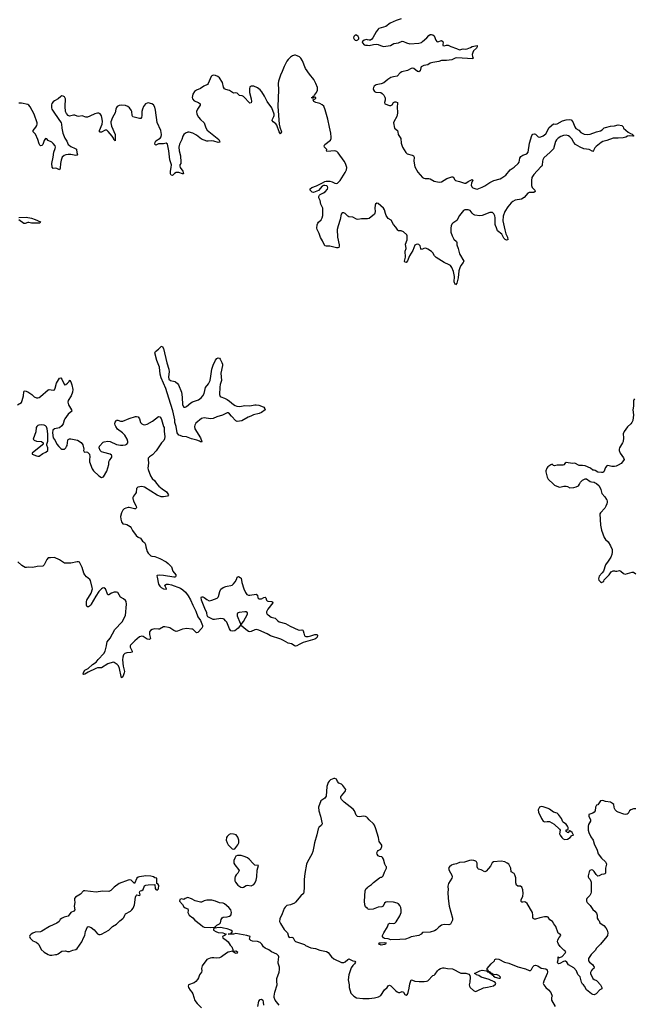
# Model space of a CAD drawing. Header units: inches. Extents: x 1384771 to 1534001, y 461348 to 645899.
# Tile 70 of 105: x 1424524 to 1434204, y 562044 to 577557. Entities that reach past the tile are written whole.
import ezdxf

# ---------------------------------------------------------------- set-up
doc = ezdxf.new("R2010")
doc.units = ezdxf.units.IN
doc.header["$MEASUREMENT"] = 0
for name, color, linetype in [('B4526', 7, 'Continuous'), ('B4527', 7, 'Continuous'), ('B4536', 7, 'Continuous'), ('B4537', 7, 'Continuous')]:
    doc.layers.add(name, color=color, linetype=linetype)

msp = doc.modelspace()

# ---------------------------------------------------------------- linework, layer by layer
at = {"layer": 'B4526', "color": 6}
for points, elevation in [([(1426309, 570000), (1426317, 569970), (1426359, 569890), (1426363, 569870), (1426359, 569861), (1426350, 569850), (1426330, 569848), (1426250, 569870), (1426230, 569871), (1426198, 569862), (1426170, 569849), (1426150, 569830), (1426125, 569790), (1426112, 569730), (1426115, 569690), (1426130, 569644), (1426150, 569614), (1426190, 569611), (1426210, 569604), (1426263, 569570), (1426279, 569550), (1426300, 569510), (1426360, 569430), (1426390, 569406), (1426426, 569386), (1426459, 569339), (1426490, 569322), (1426505, 569290), (1426510, 569250), (1426530, 569179), (1426550, 569151), (1426590, 569111), (1426605, 569105), (1426650, 569100), (1426730, 569066), (1426830, 569015), (1426864, 568990), (1426915, 568935), (1426938, 568870), (1426982, 568810), (1426985, 568790), (1426979, 568781), (1426970, 568775), (1426950, 568773), (1426790, 568800), (1426730, 568805), (1426690, 568799), (1426686, 568794), (1426687, 568773), (1426710, 568664), (1426730, 568630), (1426750, 568611), (1426790, 568590), (1426834, 568586), (1426838, 568590), (1426815, 568630), (1426812, 568650), (1426834, 568666), (1426870, 568664), (1426913, 568653), (1427058, 568598), (1427096, 568576), (1427137, 568537), (1427178, 568478), (1427215, 568415), (1427250, 568331), (1427297, 568237), (1427331, 568150), (1427373, 568093), (1427403, 568010), (1427402, 567990), (1427393, 567970), (1427330, 567903), (1427310, 567898), (1427302, 567902), (1427250, 567952), (1427237, 567957), (1427155, 567965), (1427090, 567956), (1427010, 567923), (1426990, 567919), (1426950, 567934), (1426890, 567974), (1426870, 567982), (1426811, 567991), (1426790, 567990), (1426726, 567954), (1426710, 567952), (1426650, 567959), (1426610, 567951), (1426586, 567934), (1426570, 567910), (1426567, 567870), (1426582, 567810), (1426570, 567790), (1426530, 567799), (1426470, 567838), (1426450, 567843), (1426410, 567835), (1426335, 567770), (1426270, 567702), (1426265, 567690), (1426266, 567670), (1426297, 567610), (1426294, 567590), (1426275, 567585), (1426210, 567584), (1426179, 567570), (1426160, 567550), (1426146, 567514), (1426143, 567470), (1426154, 567370), (1426172, 567310), (1426174, 567290), (1426170, 567266), (1426150, 567205), (1426143, 567197), (1426130, 567190), (1426121, 567210), (1426095, 567335), (1426078, 567378), (1426059, 567399), (1426030, 567421), (1426010, 567432), (1425994, 567434), (1425910, 567407), (1425814, 567346), (1425750, 567345), (1425723, 567337), (1425602, 567278), (1425550, 567247), (1425530, 567241), (1425525, 567245), (1425529, 567270), (1425550, 567307), (1425604, 567336), (1425670, 567399), (1425730, 567436), (1425762, 567478), (1425850, 567571), (1425870, 567610), (1425883, 567650), (1425893, 567693), (1425894, 567730), (1425903, 567757), (1425950, 567814), (1426023, 567950), (1426137, 568070), (1426193, 568170), (1426205, 568350), (1426200, 568390), (1426190, 568408), (1426161, 568430), (1426110, 568457), (1426068, 568530), (1426050, 568539), (1426010, 568536), (1425970, 568524), (1425930, 568498), (1425910, 568498), (1425875, 568590), (1425850, 568605), (1425830, 568601), (1425810, 568590), (1425770, 568547), (1425723, 568477), (1425652, 568348), (1425638, 568330), (1425610, 568309), (1425586, 568306), (1425575, 568335), (1425577, 568390), (1425583, 568410), (1425650, 568521), (1425669, 568590), (1425668, 568610), (1425640, 568720), (1425630, 568736), (1425577, 568777), (1425549, 568809), (1425535, 568835), (1425510, 568927), (1425464, 569010), (1425450, 569016), (1425430, 569018), (1425330, 568997), (1425246, 568994), (1425230, 568997), (1425150, 569046), (1425070, 569084), (1425010, 569076), (1424970, 569076), (1424950, 569054), (1424911, 568969), (1424890, 568949), (1424797, 568943), (1424730, 568924), (1424670, 568931), (1424630, 568925), (1424610, 568928), (1424559, 568959), (1424497, 569017)], 700), ([(1430000, 564982), (1429992, 564992), (1429970, 565004), (1429946, 565006), (1429870, 564996), (1429845, 565005), (1429825, 565025), (1429799, 565090), (1429778, 565118), (1429633, 565230), (1429594, 565270), (1429584, 565290), (1429584, 565316), (1429590, 565330), (1429645, 565390), (1429657, 565410), (1429660, 565430), (1429615, 565490), (1429590, 565515), (1429550, 565530), (1429530, 565556), (1429512, 565592), (1429490, 565602), (1429470, 565602), (1429421, 565579), (1429399, 565561), (1429381, 565539), (1429363, 565477), (1429350, 565324), (1429330, 565290), (1429268, 565250), (1429232, 565150), (1429233, 565090), (1429262, 565010), (1429286, 564890), (1429275, 564865), (1429236, 564830), (1429225, 564810), (1429206, 564714), (1429169, 564590), (1429159, 564530), (1429139, 564450), (1429124, 564410), (1429059, 564290), (1429042, 564250), (1429014, 564106), (1429007, 564010), (1429007, 563890), (1428999, 563810), (1428992, 563790), (1428950, 563755), (1428870, 563652), (1428850, 563636), (1428790, 563611), (1428730, 563599), (1428703, 563577), (1428688, 563552), (1428658, 563470), (1428621, 563390), (1428616, 563350), (1428630, 563319), (1428690, 563222), (1428744, 563170), (1428759, 563110), (1428770, 563099), (1428810, 563103), (1428830, 563091), (1428853, 563050), (1428870, 563035), (1429008, 562988), (1429026, 562970), (1429110, 562934), (1429184, 562924), (1429250, 562898), (1429357, 562877), (1429381, 562861), (1429436, 562790), (1429470, 562760), (1429590, 562704), (1429630, 562705), (1429649, 562711), (1429690, 562750), (1429710, 562759), (1429770, 562731), (1429802, 562722), (1429814, 562710), (1429797, 562683), (1429770, 562658), (1429743, 562617), (1429710, 562510), (1429697, 562430), (1429714, 562350), (1429711, 562310), (1429737, 562217), (1429786, 562170), (1429830, 562147), (1429930, 562138), (1430000, 562137)], 800), ([(1430000, 563553), (1429970, 563581), (1429961, 563610), (1429956, 563670), (1429963, 563830), (1429981, 563870), (1430000, 563886)], 800), ([(1428613, 562030), (1428550, 562110), (1428531, 562151), (1428530, 562170), (1428543, 562237), (1428578, 562350), (1428572, 562410), (1428574, 562450), (1428610, 562550), (1428617, 562590), (1428616, 562630), (1428595, 562690), (1428593, 562710), (1428607, 562790), (1428598, 562810), (1428572, 562832), (1428490, 562870), (1428450, 562904), (1428389, 562930), (1428363, 562950), (1428340, 562990), (1428310, 563017), (1428270, 563032), (1428190, 563041), (1428164, 563050), (1428141, 563070), (1428155, 563110), (1428102, 563130), (1427930, 563161), (1427890, 563150), (1427806, 563150), (1427850, 563154), (1427875, 563190), (1427849, 563210), (1427790, 563232), (1427734, 563246), (1427690, 563253), (1427630, 563249), (1427584, 563236), (1427574, 563230), (1427578, 563210), (1427611, 563190), (1427650, 563178), (1427722, 563170), (1427774, 563150), (1427758, 563142), (1427750, 563129), (1427716, 563110), (1427721, 563090), (1427776, 563056), (1427808, 563028), (1427838, 562978), (1427864, 562950), (1427879, 562910), (1427880, 562880), (1427810, 562863), (1427782, 562850), (1427702, 562790), (1427670, 562775), (1427630, 562770), (1427584, 562776), (1427550, 562775), (1427522, 562770), (1427470, 562749), (1427400, 562650), (1427388, 562610), (1427391, 562570), (1427385, 562550), (1427354, 562510), (1427339, 562461), (1427324, 562436), (1427297, 562403), (1427270, 562383), (1427181, 562350), (1427179, 562330), (1427185, 562310), (1427207, 562267), (1427235, 562235), (1427250, 562207), (1427283, 562103), (1427319, 562059), (1427390, 561991)], 800), ([(1428274, 562010), (1428290, 562091), (1428310, 562118), (1428330, 562125), (1428351, 562111), (1428359, 562079), (1428362, 562030)], 800)]:
    msp.add_lwpolyline(points, dxfattribs=dict(at, elevation=elevation))
for points, elevation in [([(1428150, 568491), (1428250, 568506), (1428269, 568490), (1428276, 568450), (1428290, 568435), (1428310, 568430), (1428330, 568435), (1428370, 568456), (1428390, 568457), (1428399, 568450), (1428409, 568410), (1428421, 568401), (1428430, 568396), (1428492, 568392), (1428507, 568387), (1428513, 568370), (1428431, 568270), (1428411, 568230), (1428412, 568210), (1428423, 568190), (1428438, 568178), (1428486, 568146), (1428549, 568129), (1428590, 568086), (1428610, 568072), (1428710, 568044), (1428783, 568003), (1428910, 567942), (1428930, 567939), (1428970, 567945), (1428981, 567941), (1428990, 567930), (1428997, 567890), (1429010, 567851), (1429030, 567840), (1429070, 567840), (1429110, 567848), (1429170, 567868), (1429208, 567868), (1429216, 567856), (1429209, 567830), (1429190, 567810), (1429170, 567798), (1428990, 567744), (1428925, 567715), (1428890, 567691), (1428870, 567686), (1428850, 567690), (1428830, 567710), (1428804, 567724), (1428750, 567734), (1428678, 567778), (1428637, 567797), (1428473, 567850), (1428423, 567883), (1428290, 567941), (1428252, 567948), (1428230, 567945), (1428170, 567916), (1428150, 567914), (1428130, 567920), (1428084, 567950), (1428021, 568001), (1428013, 568010), (1428013, 568030), (1428050, 568076), (1428111, 568190), (1428111, 568211), (1428089, 568229), (1428070, 568230), (1427983, 568217), (1427967, 568213), (1427955, 568205), (1427947, 568190), (1427947, 568167), (1427996, 568050), (1428002, 568030), (1428000, 568020), (1427963, 567970), (1427912, 567928), (1427870, 567922), (1427850, 567929), (1427830, 567958), (1427784, 568064), (1427767, 568087), (1427744, 568110), (1427730, 568118), (1427690, 568124), (1427590, 568105), (1427570, 568106), (1427488, 568150), (1427476, 568170), (1427474, 568210), (1427440, 568280), (1427390, 568410), (1427384, 568456), (1427390, 568463), (1427410, 568464), (1427430, 568454), (1427470, 568420), (1427510, 568403), (1427550, 568409), (1427635, 568445), (1427650, 568457), (1427657, 568470), (1427674, 568550), (1427694, 568586), (1427729, 568610), (1427770, 568626), (1427793, 568633), (1427850, 568640), (1427871, 568649), (1427893, 568667), (1427919, 568701), (1427943, 568750), (1427950, 568775), (1427970, 568786), (1427999, 568770), (1428010, 568756), (1428024, 568690), (1428054, 568590), (1428079, 568530), (1428103, 568503), (1428130, 568491)], 700), ([(1427850, 564728), (1427822, 564718), (1427790, 564690), (1427780, 564670), (1427777, 564630), (1427790, 564590), (1427810, 564559), (1427870, 564495), (1427890, 564488), (1427910, 564494), (1427930, 564512), (1427962, 564558), (1427976, 564590), (1427976, 564630), (1427959, 564679), (1427932, 564712), (1427890, 564727)], 800), ([(1428010, 564390), (1427952, 564388), (1427930, 564378), (1427911, 564349), (1427898, 564310), (1427897, 564270), (1427910, 564239), (1427971, 564170), (1427981, 564150), (1427959, 564110), (1427934, 564086), (1427920, 564060), (1427911, 564030), (1427911, 564009), (1427914, 563990), (1427924, 563970), (1427962, 563922), (1428008, 563888), (1428030, 563887), (1428050, 563891), (1428090, 563917), (1428110, 563920), (1428170, 563913), (1428190, 563919), (1428210, 563931), (1428228, 563952), (1428250, 563998), (1428258, 564050), (1428263, 564157), (1428286, 564230), (1428230, 564237), (1428201, 564261), (1428138, 564330), (1428110, 564351), (1428073, 564370)], 800), ([(1426510, 564067), (1426410, 564054), (1426390, 564046), (1426370, 564030), (1426330, 563945), (1426292, 563990), (1426279, 563999), (1426250, 564006), (1426230, 564001), (1426090, 563949), (1426010, 563890), (1425962, 563838), (1425930, 563823), (1425830, 563829), (1425727, 563813), (1425550, 563833), (1425530, 563830), (1425481, 563779), (1425405, 563730), (1425387, 563710), (1425385, 563690), (1425394, 563650), (1425384, 563590), (1425392, 563530), (1425379, 563510), (1425332, 563488), (1425286, 563434), (1425222, 563418), (1425182, 563398), (1425162, 563378), (1425144, 563350), (1425110, 563324), (1424991, 563269), (1424870, 563194), (1424850, 563188), (1424770, 563181), (1424733, 563167), (1424704, 563150), (1424683, 563130), (1424679, 563110), (1424690, 563084), (1424730, 563046), (1424784, 563024), (1424810, 563004), (1424825, 562985), (1424863, 562910), (1424910, 562864), (1424970, 562829), (1424999, 562819), (1425030, 562818), (1425090, 562827), (1425110, 562830), (1425130, 562840), (1425190, 562880), (1425248, 562888), (1425277, 562877), (1425310, 562876), (1425361, 562899), (1425410, 562909), (1425430, 562924), (1425503, 563030), (1425527, 563090), (1425551, 563130), (1425559, 563190), (1425593, 563267), (1425610, 563271), (1425650, 563254), (1425696, 563216), (1425750, 563153), (1425770, 563144), (1425790, 563143), (1425811, 563149), (1425930, 563210), (1425988, 563270), (1426050, 563308), (1426099, 563361), (1426150, 563397), (1426162, 563410), (1426179, 563450), (1426193, 563467), (1426270, 563510), (1426290, 563530), (1426310, 563559), (1426331, 563609), (1426350, 563730), (1426361, 563759), (1426370, 563771), (1426410, 563759), (1426417, 563763), (1426421, 563770), (1426413, 563810), (1426418, 563822), (1426424, 563830), (1426450, 563837), (1426467, 563853), (1426490, 563912), (1426510, 563921), (1426550, 563929), (1426650, 563934), (1426658, 563870), (1426670, 563852), (1426690, 563842), (1426710, 563862), (1426714, 563914), (1426700, 563940), (1426686, 563950), (1426686, 564030), (1426650, 564035), (1426632, 564052), (1426590, 564065)], 800), ([(1427170, 563725), (1427130, 563709), (1427110, 563694), (1427070, 563708), (1427045, 563695), (1427042, 563670), (1427090, 563618), (1427110, 563581), (1427130, 563566), (1427172, 563550), (1427178, 563522), (1427172, 563490), (1427191, 563450), (1427250, 563407), (1427285, 563370), (1427370, 563302), (1427410, 563271), (1427430, 563262), (1427530, 563255), (1427590, 563262), (1427609, 563271), (1427628, 563290), (1427670, 563311), (1427689, 563330), (1427699, 563381), (1427712, 563408), (1427730, 563419), (1427790, 563422), (1427828, 563432), (1427849, 563450), (1427856, 563464), (1427861, 563490), (1427851, 563530), (1427817, 563570), (1427750, 563626), (1427730, 563638), (1427670, 563645), (1427608, 563670), (1427550, 563683), (1427470, 563683), (1427427, 563673), (1427390, 563655), (1427370, 563654), (1427290, 563676), (1427230, 563704)], 800), ([(1427935, 562845), (1427918, 562850), (1427886, 562870), (1427882, 562878), (1427890, 562874), (1427898, 562882), (1427930, 562885), (1427952, 562870), (1427950, 562848)], 800)]:
    msp.add_lwpolyline(points, close=True, dxfattribs=dict(at, elevation=elevation))
at = {"layer": 'B4527', "color": 6, "elevation": 700}
for points in [[(1429830, 577312), (1429810, 577312), (1429786, 577290), (1429783, 577270), (1429790, 577251), (1429810, 577235), (1429830, 577231), (1429850, 577238), (1429864, 577256), (1429865, 577270), (1429857, 577290)], [(1427110, 571452), (1427130, 571453), (1427150, 571464), (1427220, 571520), (1427245, 571535), (1427341, 571570), (1427382, 571598), (1427411, 571630), (1427431, 571670), (1427450, 571762), (1427498, 571822), (1427523, 571870), (1427537, 571943), (1427548, 572052), (1427570, 572116), (1427610, 572195), (1427630, 572221), (1427650, 572231), (1427670, 572225), (1427681, 572210), (1427710, 572156), (1427717, 572130), (1427717, 572110), (1427694, 571990), (1427701, 571870), (1427682, 571810), (1427676, 571770), (1427669, 571650), (1427674, 571634), (1427682, 571622), (1427694, 571614), (1427750, 571596), (1427794, 571574), (1427829, 571549), (1427890, 571494), (1427917, 571477), (1427946, 571466), (1427990, 571461), (1428070, 571476), (1428148, 571472), (1428230, 571489), (1428250, 571487), (1428290, 571482), (1428331, 571470), (1428367, 571450), (1428387, 571427), (1428391, 571410), (1428335, 571370), (1428294, 571350), (1428207, 571333), (1428166, 571310), (1428125, 571295), (1428025, 571235), (1427950, 571229), (1427930, 571237), (1427858, 571310), (1427830, 571346), (1427810, 571361), (1427790, 571362), (1427716, 571324), (1427630, 571300), (1427570, 571275), (1427530, 571271), (1427430, 571283), (1427390, 571274), (1427300, 571200), (1427280, 571170), (1427275, 571150), (1427284, 571110), (1427370, 570968), (1427395, 570910), (1427390, 570901), (1427386, 570906), (1427373, 570907), (1427357, 570917), (1427313, 570933), (1427230, 570952), (1427150, 570985), (1427090, 570992), (1427050, 571004), (1427030, 571013), (1427006, 571046), (1426988, 571150), (1426968, 571210), (1426968, 571252), (1426934, 571394), (1426874, 571594), (1426824, 571744), (1426750, 571912), (1426737, 571970), (1426725, 572085), (1426685, 572190), (1426655, 572310), (1426662, 572330), (1426710, 572365), (1426750, 572407), (1426770, 572411), (1426790, 572376), (1426844, 572150), (1426875, 572050), (1426878, 572010), (1426869, 571930), (1426875, 571895), (1426897, 571870), (1426970, 571856), (1426980, 571850), (1427010, 571825), (1427024, 571804), (1427072, 571690), (1427083, 571610), (1427090, 571491)], [(1424870, 571175), (1424823, 571170), (1424810, 571164), (1424793, 571147), (1424785, 571130), (1424776, 571064), (1424736, 570950), (1424751, 570930), (1424790, 570918), (1424869, 570909), (1424896, 570890), (1424895, 570870), (1424882, 570858), (1424721, 570730), (1424718, 570710), (1424790, 570684), (1424810, 570679), (1424830, 570682), (1424890, 570723), (1424936, 570744), (1424965, 570770), (1424969, 570790), (1424966, 570810), (1424949, 570851), (1424949, 570870), (1424965, 570915), (1424968, 570992), (1424968, 571032), (1424958, 571110), (1424944, 571144), (1424930, 571160), (1424910, 571169)]]:
    msp.add_lwpolyline(points, close=True, dxfattribs=at)
for points in [[(1430000, 577240), (1429990, 577243), (1429948, 577232), (1429918, 577210), (1429923, 577190), (1429950, 577163), (1429970, 577156), (1430000, 577154)], [(1430000, 574421), (1429990, 574420), (1429910, 574419), (1429849, 574410), (1429830, 574415), (1429770, 574445), (1429710, 574449), (1429690, 574462), (1429650, 574506), (1429630, 574516), (1429604, 574516), (1429588, 574492), (1429573, 574410), (1429538, 574310), (1429523, 574250), (1429530, 574130), (1429556, 574010), (1429556, 573990), (1429551, 573970), (1429536, 573964), (1429516, 573964), (1429410, 573990), (1429350, 573987), (1429330, 573993), (1429293, 574073), (1429263, 574123), (1429243, 574190), (1429207, 574250), (1429202, 574270), (1429210, 574324), (1429221, 574350), (1429232, 574368), (1429274, 574406), (1429287, 574433), (1429297, 574470), (1429297, 574590), (1429267, 574650), (1429258, 574710), (1429238, 574750), (1429237, 574770), (1429246, 574790), (1429258, 574802), (1429310, 574827), (1429335, 574845), (1429372, 574888), (1429379, 574910), (1429373, 574930), (1429359, 574939), (1429330, 574946), (1429310, 574944), (1429288, 574932), (1429230, 574866), (1429150, 574837), (1429130, 574841), (1429113, 574853), (1429100, 574870), (1429100, 574890), (1429126, 574914), (1429201, 574939), (1429294, 574986), (1429330, 575009), (1429350, 575015), (1429410, 575015), (1429445, 575005), (1429490, 574982), (1429510, 574978), (1429530, 574982), (1429574, 575026), (1429652, 575150), (1429672, 575190), (1429675, 575230), (1429657, 575290), (1429635, 575330), (1429539, 575459), (1429518, 575478), (1429490, 575489), (1429363, 575483), (1429354, 575490), (1429359, 575510), (1429324, 575550), (1429321, 575570), (1429331, 575590), (1429419, 575661), (1429430, 575684), (1429432, 575708), (1429427, 575770), (1429403, 575863), (1429378, 575990), (1429336, 576136), (1429313, 576193), (1429290, 576217), (1429250, 576237), (1429190, 576250), (1429158, 576270), (1429147, 576293), (1429153, 576307), (1429165, 576305), (1429177, 576310), (1429190, 576323), (1429190, 576333), (1429161, 576339), (1429150, 576326), (1429138, 576322), (1429130, 576322), (1429122, 576330), (1429136, 576336), (1429148, 576332), (1429144, 576344), (1429147, 576350), (1429163, 576357), (1429167, 576370), (1429198, 576410), (1429214, 576446), (1429213, 576490), (1429190, 576554), (1429156, 576616), (1429090, 576698), (1429028, 576790), (1428976, 576910), (1428950, 576950), (1428929, 576970), (1428896, 576990), (1428870, 576998), (1428850, 576998), (1428822, 576990), (1428790, 576969), (1428750, 576932), (1428730, 576904), (1428690, 576820), (1428660, 576740), (1428630, 576682), (1428599, 576590), (1428596, 576550), (1428600, 576450), (1428590, 576190), (1428613, 575913), (1428623, 575863), (1428647, 575790), (1428636, 575764), (1428630, 575758), (1428610, 575790), (1428574, 575894), (1428557, 575917), (1428517, 575950), (1428503, 575970), (1428504, 575990), (1428529, 576030), (1428534, 576050), (1428532, 576070), (1428496, 576170), (1428421, 576270), (1428382, 576350), (1428339, 576419), (1428310, 576453), (1428270, 576484), (1428210, 576511), (1428170, 576512), (1428150, 576499), (1428142, 576470), (1428145, 576410), (1428168, 576312), (1428173, 576267), (1428170, 576246), (1428150, 576244), (1428050, 576349), (1428030, 576359), (1427985, 576365), (1427973, 576373), (1427950, 576400), (1427930, 576405), (1427890, 576402), (1427830, 576442), (1427770, 576459), (1427750, 576470), (1427735, 576495), (1427716, 576570), (1427670, 576641), (1427643, 576663), (1427610, 576680), (1427570, 576684), (1427550, 576673), (1427540, 576660), (1427494, 576550), (1427483, 576537), (1427426, 576510), (1427370, 576471), (1427310, 576448), (1427275, 576425), (1427250, 576384), (1427239, 576330), (1427245, 576310), (1427270, 576279), (1427338, 576250), (1427365, 576230), (1427364, 576210), (1427324, 576150), (1427311, 576110), (1427316, 576070), (1427341, 576021), (1427370, 575986), (1427432, 575932), (1427455, 575855), (1427477, 575817), (1427661, 575670), (1427673, 575650), (1427674, 575630), (1427670, 575625), (1427650, 575623), (1427584, 575644), (1427550, 575646), (1427490, 575641), (1427470, 575645), (1427390, 575675), (1427310, 575738), (1427250, 575770), (1427194, 575786), (1427174, 575786), (1427133, 575767), (1427111, 575749), (1427096, 575724), (1427077, 575670), (1427043, 575597), (1427032, 575548), (1427036, 575490), (1427058, 575410), (1427064, 575310), (1427061, 575290), (1427048, 575270), (1427046, 575250), (1427051, 575230), (1427091, 575170), (1427105, 575130), (1427090, 575128), (1427030, 575147), (1426990, 575148), (1426964, 575136), (1426930, 575101), (1426910, 575105), (1426899, 575130), (1426901, 575170), (1426912, 575230), (1426913, 575270), (1426891, 575349), (1426875, 575490), (1426850, 575596), (1426830, 575610), (1426790, 575602), (1426710, 575601), (1426687, 575593), (1426670, 575581), (1426654, 575594), (1426660, 575630), (1426669, 575650), (1426737, 575690), (1426753, 575710), (1426758, 575750), (1426749, 575810), (1426690, 575936), (1426664, 576130), (1426650, 576180), (1426630, 576215), (1426605, 576230), (1426550, 576245), (1426530, 576243), (1426505, 576230), (1426473, 576187), (1426458, 576150), (1426450, 576110), (1426450, 576050), (1426443, 576017), (1426430, 576003), (1426410, 576000), (1426307, 576027), (1426293, 576050), (1426290, 576110), (1426282, 576130), (1426252, 576170), (1426228, 576188), (1426190, 576204), (1426130, 576211), (1426090, 576205), (1426061, 576190), (1426047, 576173), (1426038, 576150), (1426029, 576090), (1425984, 576016), (1425959, 575950), (1425959, 575930), (1425970, 575881), (1426028, 575750), (1426030, 575650), (1426019, 575659), (1426010, 575661), (1425999, 575690), (1425980, 575720), (1425916, 575796), (1425894, 575814), (1425870, 575818), (1425810, 575786), (1425790, 575785), (1425783, 575790), (1425781, 575810), (1425823, 575910), (1425829, 575951), (1425824, 575990), (1425810, 576040), (1425790, 576074), (1425770, 576085), (1425750, 576086), (1425706, 576074), (1425630, 576035), (1425590, 576021), (1425564, 576024), (1425510, 576042), (1425450, 576033), (1425430, 576035), (1425390, 576051), (1425370, 576053), (1425330, 576040), (1425310, 576038), (1425287, 576047), (1425259, 576079), (1425246, 576110), (1425242, 576190), (1425246, 576310), (1425230, 576340), (1425210, 576352), (1425190, 576355), (1425170, 576346), (1425129, 576311), (1425070, 576280), (1425050, 576264), (1425030, 576235), (1425024, 576216), (1425025, 576170), (1425032, 576150), (1425070, 576085), (1425176, 575930), (1425182, 575910), (1425188, 575850), (1425203, 575770), (1425234, 575690), (1425264, 575644), (1425290, 575592), (1425301, 575581), (1425330, 575559), (1425398, 575530), (1425417, 575517), (1425421, 575510), (1425423, 575463), (1425434, 575430), (1425430, 575421), (1425410, 575417), (1425330, 575434), (1425290, 575434), (1425251, 575429), (1425223, 575417), (1425195, 575390), (1425175, 575345), (1425166, 575294), (1425164, 575216), (1425153, 575190), (1425150, 575189), (1425110, 575213), (1425090, 575218), (1425050, 575213), (1425036, 575236), (1425029, 575290), (1425052, 575390), (1425063, 575470), (1425083, 575530), (1425086, 575550), (1425080, 575570), (1425050, 575609), (1425030, 575625), (1424973, 575653), (1424950, 575680), (1424930, 575685), (1424910, 575654), (1424887, 575590), (1424870, 575573), (1424850, 575571), (1424841, 575581), (1424830, 575603), (1424811, 575670), (1424774, 575754), (1424734, 575790), (1424734, 575810), (1424778, 575862), (1424795, 575890), (1424800, 575910), (1424799, 575930), (1424750, 576068), (1424690, 576183), (1424668, 576208), (1424650, 576219), (1424550, 576244), (1424510, 576243)], [(1424510, 574439), (1424626, 574446), (1424710, 574430), (1424767, 574410), (1424850, 574371), (1424842, 574350), (1424710, 574353), (1424670, 574362), (1424650, 574362), (1424610, 574344), (1424590, 574346), (1424510, 574402)], [(1424490, 571488), (1424552, 571528), (1424565, 571555), (1424584, 571630), (1424588, 571692), (1424593, 571707), (1424610, 571712), (1424654, 571694), (1424714, 571650), (1424750, 571616), (1424790, 571599), (1424810, 571601), (1424830, 571607), (1424850, 571622), (1424970, 571724), (1424990, 571730), (1425050, 571720), (1425070, 571725), (1425082, 571750), (1425106, 571830), (1425150, 571908), (1425170, 571916), (1425190, 571891), (1425230, 571804), (1425250, 571811), (1425276, 571830), (1425301, 571859), (1425310, 571878), (1425315, 571875), (1425330, 571852), (1425346, 571806), (1425360, 571730), (1425357, 571690), (1425337, 571630), (1425290, 571558), (1425283, 571530), (1425291, 571490), (1425340, 571410), (1425343, 571390), (1425290, 571344), (1425234, 571270), (1425222, 571250), (1425208, 571190), (1425190, 571158), (1425152, 571128), (1425070, 571111), (1425044, 571090), (1425038, 571050), (1425050, 570971), (1425085, 570925), (1425110, 570870), (1425139, 570830), (1425170, 570803), (1425190, 570792), (1425210, 570789), (1425230, 570793), (1425250, 570811), (1425263, 570830), (1425272, 570850), (1425281, 570930), (1425290, 570945), (1425306, 570954), (1425330, 570956), (1425434, 570934), (1425494, 570894), (1425517, 570857), (1425534, 570790), (1425531, 570770), (1425538, 570750), (1425550, 570745), (1425570, 570748), (1425590, 570744), (1425610, 570728), (1425621, 570710), (1425629, 570670), (1425624, 570630), (1425626, 570590), (1425663, 570483), (1425688, 570448), (1425769, 570369), (1425810, 570346), (1425830, 570347), (1425843, 570357), (1425896, 570444), (1425927, 570547), (1425928, 570590), (1425936, 570610), (1425975, 570665), (1425976, 570684), (1425970, 570698), (1425950, 570712), (1425850, 570736), (1425810, 570751), (1425791, 570770), (1425776, 570810), (1425783, 570837), (1425839, 570901), (1425853, 570907), (1425910, 570915), (1425950, 570910), (1426050, 570864), (1426110, 570853), (1426150, 570852), (1426190, 570861), (1426210, 570870), (1426226, 570890), (1426228, 570910), (1426216, 570950), (1426178, 571010), (1426141, 571050), (1426066, 571106), (1426038, 571150), (1426028, 571170), (1426025, 571190), (1426030, 571218), (1426041, 571239), (1426050, 571245), (1426070, 571246), (1426114, 571234), (1426150, 571232), (1426250, 571276), (1426350, 571306), (1426365, 571305), (1426390, 571299), (1426402, 571282), (1426410, 571270), (1426428, 571210), (1426447, 571190), (1426470, 571178), (1426490, 571175), (1426530, 571186), (1426615, 571230), (1426710, 571305), (1426730, 571300), (1426750, 571275), (1426758, 571258), (1426788, 571150), (1426800, 571130), (1426800, 571070), (1426809, 570991), (1426806, 570954), (1426794, 570926), (1426760, 570890), (1426676, 570764), (1426617, 570703), (1426567, 570670), (1426548, 570650), (1426546, 570630), (1426553, 570570), (1426544, 570490), (1426548, 570468), (1426584, 570370), (1426608, 570330), (1426651, 570291), (1426680, 570250), (1426718, 570210), (1426770, 570165), (1426838, 570118), (1426867, 570070), (1426850, 570050), (1426790, 570037), (1426750, 570039), (1426690, 570065), (1426490, 570193), (1426450, 570201), (1426386, 570190), (1426366, 570170), (1426356, 570110), (1426346, 570090), (1426314, 570050), (1426307, 570030), (1426306, 570010), (1426309, 570000)]]:
    msp.add_lwpolyline(points, dxfattribs=at)
at = {"layer": 'B4536', "color": 6, "elevation": 800}
for points in [[(1433764, 570000), (1433771, 569991), (1433779, 569970), (1433777, 569957), (1433773, 569930), (1433756, 569890), (1433739, 569861), (1433671, 569790), (1433663, 569770), (1433670, 569594), (1433690, 569516), (1433730, 569397), (1433750, 569365), (1433795, 569330), (1433831, 569270), (1433854, 569210), (1433856, 569170), (1433848, 569130), (1433833, 569090), (1433794, 569026), (1433750, 568969), (1433720, 568870), (1433700, 568840), (1433651, 568790), (1433643, 568750), (1433648, 568728), (1433670, 568698), (1433690, 568691), (1433710, 568698), (1433722, 568710), (1433729, 568730), (1433809, 568810), (1433841, 568859), (1433870, 568876), (1433890, 568876), (1433907, 568867), (1433930, 568867), (1433950, 568876), (1433970, 568877), (1433990, 568870), (1434036, 568830), (1434063, 568823), (1434170, 568853), (1434190, 568851), (1434230, 568826)], [(1434230, 565126), (1434190, 565124), (1434150, 565108), (1434129, 565090), (1434108, 565052), (1434090, 565038), (1434070, 565036), (1434042, 565042), (1433950, 565070), (1433930, 565083), (1433905, 565110), (1433894, 565130), (1433887, 565150), (1433881, 565190), (1433862, 565210), (1433830, 565229), (1433750, 565239), (1433707, 565253), (1433670, 565249), (1433640, 565200), (1433630, 565189), (1433610, 565179), (1433595, 565150), (1433587, 565090), (1433570, 565070), (1433550, 565057), (1433488, 565032), (1433487, 565010), (1433516, 564950), (1433513, 564927), (1433484, 564876), (1433479, 564850), (1433479, 564790), (1433488, 564750), (1433522, 564682), (1433557, 564630), (1433573, 564570), (1433619, 564470), (1433637, 564417), (1433690, 564347), (1433750, 564290), (1433762, 564270), (1433765, 564250), (1433750, 564190), (1433751, 564110), (1433740, 564100), (1433727, 564093), (1433690, 564087), (1433650, 564066), (1433630, 564064), (1433603, 564090), (1433570, 564138), (1433550, 564156), (1433530, 564161), (1433506, 564154), (1433491, 564130), (1433477, 564070), (1433479, 564050), (1433487, 564030), (1433511, 564010), (1433524, 563970), (1433523, 563810), (1433520, 563790), (1433504, 563756), (1433458, 563710), (1433450, 563695), (1433450, 563670), (1433464, 563650), (1433510, 563602), (1433550, 563539), (1433585, 563510), (1433610, 563479), (1433620, 563450), (1433622, 563402), (1433634, 563374), (1433650, 563358), (1433663, 563330), (1433683, 563310), (1433724, 563284), (1433757, 563250), (1433779, 563210), (1433788, 563170), (1433783, 563130), (1433774, 563110), (1433671, 562990), (1433610, 562931), (1433587, 562893), (1433526, 562830), (1433485, 562765), (1433485, 562730), (1433498, 562710), (1433547, 562670), (1433571, 562630), (1433565, 562610), (1433544, 562596), (1433530, 562578), (1433517, 562543), (1433517, 562530), (1433550, 562451), (1433570, 562433), (1433610, 562420), (1433622, 562410), (1433670, 562350), (1433695, 562310), (1433692, 562290), (1433662, 562270), (1433605, 562210), (1433570, 562193), (1433550, 562197), (1433530, 562209), (1433453, 562273), (1433419, 562330), (1433404, 562350), (1433390, 562359), (1433371, 562391), (1433350, 562479), (1433315, 562515), (1433294, 562570), (1433250, 562619), (1433167, 562667), (1433141, 562710), (1433123, 562723), (1433110, 562726), (1433090, 562719), (1433029, 562689), (1433010, 562684), (1432998, 562690), (1432995, 562710), (1433006, 562746), (1433007, 562793), (1433022, 562782), (1433030, 562782), (1433070, 562798), (1433118, 562850), (1433124, 562870), (1433109, 562890), (1433097, 562897), (1433037, 562957), (1433012, 562990), (1432998, 563018), (1432995, 563030), (1433000, 563060), (1433021, 563099), (1433049, 563130), (1433044, 563144), (1433029, 563149), (1433007, 563167), (1432969, 563269), (1432935, 563310), (1432915, 563350), (1432876, 563376), (1432850, 563415), (1432830, 563424), (1432790, 563421), (1432714, 563406), (1432650, 563385), (1432630, 563386), (1432610, 563398), (1432605, 563410), (1432608, 563450), (1432602, 563490), (1432519, 563630), (1432490, 563655), (1432470, 563659), (1432450, 563652), (1432433, 563653), (1432425, 563665), (1432425, 563690), (1432450, 563750), (1432455, 563790), (1432450, 563849), (1432431, 563890), (1432410, 563905), (1432370, 563907), (1432350, 563922), (1432339, 563959), (1432338, 564038), (1432324, 564084), (1432310, 564105), (1432265, 564130), (1432260, 564190), (1432226, 564250), (1432204, 564270), (1432166, 564290), (1432110, 564297), (1431987, 564290), (1431966, 564274), (1431939, 564221), (1431910, 564182), (1431870, 564141), (1431850, 564133), (1431790, 564162), (1431750, 564175), (1431742, 564182), (1431728, 564210), (1431727, 564270), (1431719, 564290), (1431710, 564300), (1431675, 564310), (1431634, 564314), (1431610, 564311), (1431530, 564284), (1431450, 564277), (1431404, 564256), (1431350, 564246), (1431324, 564236), (1431291, 564210), (1431280, 564190), (1431289, 564150), (1431330, 564078), (1431335, 564050), (1431329, 564030), (1431278, 563950), (1431266, 563906), (1431273, 563850), (1431269, 563809), (1431272, 563710), (1431287, 563590), (1431341, 563399), (1431339, 563370), (1431310, 563309), (1431284, 563296), (1431210, 563300), (1431170, 563292), (1431123, 563257), (1431085, 563215), (1431059, 563201), (1430990, 563182), (1430870, 563176), (1430847, 563150), (1430811, 563130), (1430691, 563109), (1430658, 563090), (1430602, 563070), (1430510, 563063), (1430370, 563060), (1430330, 563073), (1430270, 563081), (1430255, 563090), (1430239, 563110), (1430239, 563130), (1430257, 563170), (1430317, 563263), (1430333, 563310), (1430350, 563322), (1430410, 563319), (1430435, 563325), (1430456, 563344), (1430510, 563438), (1430530, 563490), (1430533, 563530), (1430525, 563570), (1430510, 563603), (1430490, 563626), (1430470, 563635), (1430409, 563651), (1430310, 563661), (1430290, 563654), (1430270, 563636), (1430248, 563592), (1430230, 563578), (1430170, 563572), (1430090, 563541), (1430030, 563538), (1430003, 563550), (1430000, 563553)], [(1430000, 563886), (1430019, 563901), (1430067, 563930), (1430097, 563963), (1430190, 564035), (1430210, 564045), (1430230, 564048), (1430250, 564066), (1430272, 564128), (1430302, 564190), (1430303, 564210), (1430290, 564223), (1430274, 564254), (1430252, 564330), (1430239, 564359), (1430230, 564370), (1430190, 564374), (1430170, 564383), (1430152, 564410), (1430150, 564430), (1430157, 564450), (1430172, 564468), (1430210, 564490), (1430229, 564530), (1430229, 564550), (1430187, 564610), (1430175, 564670), (1430135, 564810), (1430110, 564867), (1430094, 564890), (1430028, 564948), (1430000, 564982)], [(1430000, 562137), (1430030, 562136), (1430110, 562145), (1430177, 562163), (1430210, 562182), (1430270, 562270), (1430312, 562310), (1430330, 562334), (1430350, 562343), (1430370, 562335), (1430442, 562262), (1430470, 562240), (1430490, 562232), (1430510, 562230), (1430550, 562245), (1430570, 562234), (1430590, 562197), (1430610, 562190), (1430630, 562204), (1430643, 562230), (1430660, 562300), (1430670, 562367), (1430690, 562428), (1430710, 562427), (1430750, 562410), (1430816, 562404), (1430895, 562405), (1430930, 562408), (1430950, 562416), (1431030, 562497), (1431050, 562504), (1431070, 562518), (1431107, 562573), (1431127, 562593), (1431150, 562608), (1431190, 562621), (1431210, 562621), (1431262, 562610), (1431341, 562601), (1431470, 562536), (1431550, 562536), (1431598, 562518), (1431616, 562496), (1431619, 562470), (1431615, 562395), (1431604, 562350), (1431606, 562330), (1431619, 562310), (1431670, 562264), (1431690, 562251), (1431710, 562248), (1431730, 562254), (1431830, 562305), (1431890, 562312), (1431985, 562335), (1432019, 562361), (1432024, 562370), (1432012, 562390), (1431999, 562399), (1431916, 562436), (1431790, 562470), (1431757, 562497), (1431718, 562510), (1431703, 562523), (1431686, 562530), (1431769, 562571), (1431810, 562581), (1431874, 562574), (1431890, 562554), (1431902, 562558), (1431906, 562570), (1431886, 562586), (1431889, 562610), (1431950, 562684), (1432004, 562730), (1432010, 562752), (1432030, 562761), (1432070, 562753), (1432158, 562710), (1432229, 562691), (1432370, 562632), (1432490, 562603), (1432550, 562575), (1432570, 562576), (1432584, 562590), (1432606, 562634), (1432627, 562653), (1432650, 562659), (1432683, 562650), (1432736, 562616), (1432810, 562602), (1432830, 562585), (1432838, 562550), (1432833, 562527), (1432777, 562410), (1432771, 562370), (1432779, 562350), (1432810, 562311), (1432853, 562273), (1432892, 562230), (1432911, 562170), (1432902, 562150), (1432902, 562110), (1432959, 562010)]]:
    msp.add_lwpolyline(points, dxfattribs=at)
for points in [[(1432742, 565158), (1432712, 565148), (1432692, 565108), (1432696, 565070), (1432745, 564970), (1432770, 564931), (1432790, 564920), (1432830, 564926), (1432870, 564922), (1432941, 564881), (1433026, 564806), (1433035, 564790), (1433028, 564730), (1433035, 564710), (1433063, 564670), (1433086, 564650), (1433110, 564642), (1433150, 564648), (1433195, 564670), (1433218, 564702), (1433246, 564710), (1433228, 564750), (1433190, 564775), (1433184, 564776), (1433174, 564770), (1433170, 564748), (1433150, 564749), (1433142, 564762), (1433129, 564769), (1433129, 564791), (1433150, 564792), (1433162, 564798), (1433163, 564830), (1433154, 564850), (1433130, 564884), (1433088, 564908), (1433078, 564918), (1433057, 564970), (1433010, 565034), (1432990, 565053), (1432930, 565073), (1432870, 565118), (1432850, 565127), (1432770, 565157)], [(1430217, 562977), (1430178, 562990), (1430186, 563010), (1430206, 563014), (1430270, 563016), (1430296, 563010), (1430285, 562990), (1430270, 562984)], [(1431924, 562556), (1431914, 562550), (1431930, 562534), (1431938, 562538), (1431934, 562530), (1431960, 562520), (1431962, 562510), (1431980, 562500), (1431985, 562490), (1432012, 562470), (1432070, 562457), (1432090, 562458), (1432097, 562470), (1432070, 562499), (1432030, 562514), (1432008, 562508), (1431978, 562518), (1431970, 562526), (1431962, 562522), (1431966, 562530), (1431940, 562540), (1431938, 562550), (1431930, 562555)]]:
    msp.add_lwpolyline(points, close=True, dxfattribs=at)
at = {"layer": 'B4537', "color": 6}
for points, elevation in [([(1430530, 577570), (1430456, 577544), (1430357, 577503), (1430290, 577449), (1430183, 577417), (1430171, 577409), (1430136, 577364), (1430088, 577272), (1430070, 577249), (1430050, 577237), (1430030, 577233), (1430000, 577240)], 700), ([(1430000, 577154), (1430030, 577151), (1430094, 577166), (1430150, 577171), (1430170, 577168), (1430209, 577149), (1430256, 577136), (1430362, 577150), (1430419, 577181), (1430490, 577191), (1430550, 577219), (1430570, 577216), (1430618, 577190), (1430670, 577178), (1430810, 577185), (1430850, 577200), (1430870, 577212), (1430935, 577270), (1430970, 577308), (1430990, 577322), (1431010, 577325), (1431030, 577320), (1431050, 577305), (1431077, 577237), (1431094, 577214), (1431110, 577209), (1431170, 577230), (1431190, 577216), (1431194, 577190), (1431189, 577170), (1431191, 577150), (1431210, 577144), (1431244, 577156), (1431270, 577157), (1431313, 577133), (1431404, 577104), (1431450, 577084), (1431510, 577096), (1431550, 577092), (1431570, 577096), (1431622, 577118), (1431650, 577136), (1431731, 577150), (1431731, 577131), (1431719, 577110), (1431674, 577066), (1431659, 577041), (1431652, 577010), (1431656, 576976), (1431667, 576950), (1431662, 576938), (1431410, 576955), (1431385, 576950), (1431330, 576923), (1431247, 576913), (1431170, 576914), (1431124, 576896), (1431030, 576883), (1430990, 576870), (1430950, 576846), (1430890, 576834), (1430859, 576821), (1430848, 576812), (1430841, 576799), (1430830, 576750), (1430810, 576738), (1430790, 576742), (1430730, 576786), (1430710, 576791), (1430690, 576788), (1430630, 576756), (1430543, 576737), (1430519, 576721), (1430470, 576669), (1430410, 576657), (1430370, 576644), (1430323, 576617), (1430260, 576560), (1430215, 576545), (1430138, 576530), (1430109, 576510), (1430095, 576490), (1430092, 576470), (1430095, 576450), (1430110, 576427), (1430134, 576414), (1430210, 576410), (1430235, 576395), (1430260, 576370), (1430276, 576336), (1430279, 576319), (1430279, 576290), (1430269, 576250), (1430273, 576230), (1430350, 576205), (1430370, 576204), (1430390, 576215), (1430414, 576250), (1430430, 576263), (1430450, 576265), (1430472, 576250), (1430477, 576230), (1430471, 576189), (1430476, 576084), (1430462, 576030), (1430416, 575950), (1430412, 575930), (1430425, 575850), (1430474, 575810), (1430481, 575790), (1430486, 575746), (1430527, 575687), (1430534, 575614), (1430554, 575550), (1430604, 575464), (1430626, 575446), (1430703, 575423), (1430724, 575410), (1430730, 575401), (1430736, 575390), (1430734, 575330), (1430750, 575241), (1430793, 575153), (1430870, 575073), (1430890, 575058), (1430910, 575053), (1430970, 575055), (1430990, 575050), (1431054, 575014), (1431130, 574997), (1431170, 575003), (1431250, 575053), (1431330, 575082), (1431350, 575080), (1431376, 575036), (1431386, 575026), (1431410, 575017), (1431450, 575010), (1431530, 574980), (1431550, 574983), (1431590, 575010), (1431650, 575037), (1431661, 575030), (1431641, 574979), (1431637, 574950), (1431646, 574926), (1431662, 574910), (1431710, 574890), (1431730, 574889), (1431810, 574916), (1431850, 574937), (1431930, 574994), (1431990, 575021), (1432090, 575049), (1432117, 575063), (1432181, 575110), (1432248, 575192), (1432310, 575233), (1432377, 575290), (1432392, 575310), (1432404, 575376), (1432418, 575402), (1432450, 575422), (1432510, 575444), (1432534, 575470), (1432556, 575610), (1432590, 575731), (1432605, 575755), (1432630, 575758), (1432650, 575752), (1432690, 575711), (1432704, 575704), (1432730, 575709), (1432770, 575728), (1432810, 575760), (1432862, 575858), (1432930, 575918), (1432970, 575912), (1432990, 575916), (1433076, 575964), (1433130, 575981), (1433186, 575986), (1433210, 575978), (1433235, 575950), (1433267, 575870), (1433285, 575845), (1433330, 575815), (1433362, 575782), (1433416, 575756), (1433470, 575750), (1433510, 575756), (1433610, 575792), (1433670, 575807), (1433697, 575823), (1433730, 575851), (1433750, 575861), (1433830, 575880), (1433890, 575887), (1433950, 575901), (1434010, 575890), (1434030, 575870), (1434036, 575850), (1434106, 575786), (1434144, 575764), (1434170, 575755), (1434194, 575730), (1434190, 575722), (1434179, 575721), (1434130, 575725), (1434099, 575721), (1434070, 575705), (1434030, 575695), (1433950, 575688), (1433870, 575689), (1433770, 575653), (1433710, 575638), (1433680, 575620), (1433602, 575558), (1433583, 575537), (1433563, 575497), (1433550, 575480), (1433492, 575512), (1433450, 575515), (1433410, 575525), (1433351, 575550), (1433277, 575590), (1433250, 575621), (1433220, 575680), (1433191, 575711), (1433167, 575727), (1433130, 575736), (1433090, 575731), (1433045, 575715), (1433007, 575693), (1432978, 575662), (1432964, 575636), (1432930, 575523), (1432880, 575470), (1432780, 575380), (1432762, 575350), (1432757, 575330), (1432754, 575266), (1432749, 575251), (1432730, 575239), (1432622, 575118), (1432592, 575070), (1432583, 575023), (1432583, 574943), (1432595, 574915), (1432637, 574870), (1432644, 574850), (1432623, 574837), (1432550, 574833), (1432530, 574823), (1432470, 574755), (1432430, 574730), (1432330, 574712), (1432290, 574693), (1432267, 574673), (1432211, 574610), (1432165, 574535), (1432141, 574459), (1432134, 574390), (1432164, 574244), (1432183, 574183), (1432208, 574130), (1432210, 574089), (1432190, 574082), (1432170, 574093), (1432150, 574114), (1432117, 574177), (1432052, 574232), (1432036, 574276), (1432016, 574316), (1432012, 574332), (1432013, 574433), (1432008, 574468), (1431990, 574500), (1431970, 574517), (1431950, 574520), (1431930, 574517), (1431810, 574472), (1431770, 574468), (1431690, 574475), (1431670, 574487), (1431650, 574507), (1431617, 574550), (1431590, 574562), (1431536, 574564), (1431513, 574550), (1431452, 574470), (1431407, 574393), (1431347, 574353), (1431330, 574334), (1431320, 574310), (1431312, 574270), (1431317, 574210), (1431334, 574150), (1431361, 574101), (1431402, 574062), (1431407, 574047), (1431409, 574010), (1431432, 573950), (1431453, 573870), (1431517, 573750), (1431508, 573730), (1431474, 573686), (1431455, 573645), (1431441, 573599), (1431430, 573492), (1431410, 573408), (1431390, 573382), (1431374, 573410), (1431369, 573429), (1431372, 573510), (1431355, 573590), (1431330, 573653), (1431310, 573682), (1431290, 573697), (1431210, 573734), (1431083, 573810), (1431056, 573836), (1431030, 573882), (1431010, 573904), (1430950, 573943), (1430930, 573954), (1430910, 573956), (1430889, 573951), (1430870, 573940), (1430850, 573937), (1430840, 573950), (1430830, 573995), (1430810, 574015), (1430790, 574019), (1430770, 574016), (1430750, 574004), (1430718, 573922), (1430665, 573835), (1430630, 573756), (1430610, 573734), (1430590, 573737), (1430583, 573750), (1430602, 573818), (1430597, 573910), (1430612, 573950), (1430603, 574023), (1430626, 574090), (1430629, 574150), (1430620, 574170), (1430570, 574215), (1430530, 574229), (1430492, 574232), (1430481, 574241), (1430447, 574290), (1430409, 574330), (1430376, 574396), (1430330, 574426), (1430297, 574470), (1430283, 574503), (1430270, 574561), (1430254, 574590), (1430170, 574659), (1430150, 574664), (1430130, 574652), (1430124, 574636), (1430117, 574590), (1430125, 574535), (1430120, 574510), (1430110, 574495), (1430030, 574427), (1430000, 574421)], 700), ([(1434210, 571584), (1434196, 571570), (1434191, 571550), (1434193, 571470), (1434180, 571410), (1434191, 571330), (1434179, 571241), (1434168, 571212), (1434150, 571190), (1434098, 571142), (1434043, 571070), (1434031, 571030), (1434033, 570970), (1434027, 570913), (1434018, 570890), (1433970, 570810), (1433964, 570790), (1433965, 570770), (1433980, 570730), (1434035, 570655), (1434043, 570630), (1434035, 570610), (1433995, 570565), (1433950, 570537), (1433917, 570523), (1433890, 570519), (1433850, 570519), (1433790, 570531), (1433770, 570527), (1433750, 570503), (1433725, 570435), (1433710, 570425), (1433690, 570423), (1433630, 570429), (1433590, 570455), (1433570, 570462), (1433550, 570462), (1433512, 570492), (1433430, 570526), (1433390, 570535), (1433335, 570535), (1433268, 570568), (1433230, 570565), (1433130, 570578), (1433114, 570570), (1433095, 570545), (1433081, 570539), (1432990, 570538), (1432950, 570529), (1432933, 570533), (1432910, 570552), (1432890, 570544), (1432841, 570510), (1432825, 570490), (1432811, 570450), (1432812, 570432), (1432831, 570350), (1432850, 570316), (1432930, 570239), (1432950, 570225), (1433010, 570196), (1433030, 570191), (1433095, 570205), (1433130, 570207), (1433150, 570203), (1433190, 570183), (1433250, 570184), (1433290, 570195), (1433325, 570215), (1433343, 570237), (1433358, 570270), (1433390, 570302), (1433430, 570325), (1433450, 570325), (1433510, 570281), (1433530, 570274), (1433570, 570270), (1433590, 570262), (1433611, 570250), (1433650, 570211), (1433676, 570156), (1433691, 570090), (1433738, 570038), (1433764, 570000)], 800)]:
    msp.add_lwpolyline(points, dxfattribs=dict(at, elevation=elevation))

doc.saveas('drawing.dxf')
